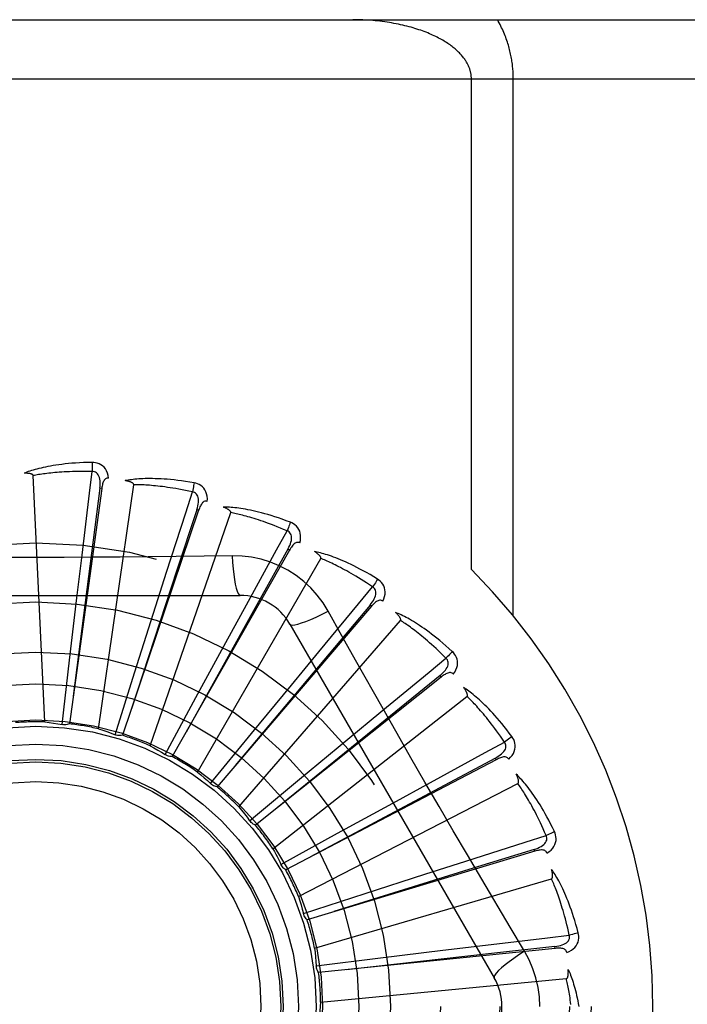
# Model space of a CAD drawing. Header units: inches. Extents: x 0 to 212, y 0 to 138.
# Tile 97 of 256: x 88.034 to 88.372, y 59.166 to 59.665. Entities that reach past the tile are written whole.
import ezdxf

# ---------------------------------------------------------------- set-up
doc = ezdxf.new("R2010")
doc.units = ezdxf.units.IN
doc.header["$LTSCALE"] = 11.6875
doc.header["$MEASUREMENT"] = 0
doc.linetypes.add('HIDDEN', pattern=[0.2, 0.1, -0.1])
doc.layers.add('RIGHTHAND_DOOR_ASSEMBLY', color=7, linetype='CONTINUOUS')

msp = doc.modelspace()

# ---------------------------------------------------------------- linework, layer by layer
at = {"layer": 'RIGHTHAND_DOOR_ASSEMBLY', "color": 8, "linetype": 'HIDDEN'}
for p, q in [((87.5582500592, 59.66467246), (88.6202500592, 59.66467246)), ((87.5582500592, 59.63467246), (88.6502500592, 59.63467246)), ((88.2623236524, 59.3860398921), (88.2623236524, 59.63467246)), ((88.2835368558, 59.36265072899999), (88.2835368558, 59.63467246)), ((88.04632499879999, 59.3088510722), (88.0403787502, 59.4336781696)), ((88.07352830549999, 59.30537976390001), (88.0913132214, 59.4290765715)), ((88.0751049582, 59.427154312), (88.0587806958, 59.3079147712)), ((88.0741541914, 59.4272842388), (88.063397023, 59.3430820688)), ((88.0751049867, 59.42715452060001), (88.0741541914, 59.4272842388)), ((88.12417723, 59.4160985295), (88.0855817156, 59.30210312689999)), ((88.0995830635, 59.296822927), (88.1404563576, 59.4149185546)), ((88.12417727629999, 59.4160986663), (88.12326821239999, 59.4164059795)), ((88.1702703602, 59.39595548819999), (88.1107985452, 59.2913243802)), ((88.1702704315, 59.3959556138), (88.169435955, 59.3964294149)), ((88.06257136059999, 59.3716929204), (88.0651340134, 59.3932951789)), ((88.1235475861, 59.2834898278), (88.18603199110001, 59.39171599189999)), ((88.1412086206, 59.3930267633), (88.1270398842, 59.3928173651)), ((88.1013739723, 59.3640113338), (88.1079785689, 59.3847382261)), ((87.9383081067, 59.3730058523), (88.1451920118, 59.3730058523)), ((88.05887499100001, 59.3401151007), (88.06257136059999, 59.3716929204)), ((88.0917682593, 59.333703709), (88.1013739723, 59.3640113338)), ((88.21171843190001, 59.3674532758), (88.1335197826, 59.27596810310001)), ((88.13802162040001, 59.3491251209), (88.1484294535, 59.3682275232)), ((88.21171852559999, 59.3674533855), (88.21098879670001, 59.3680765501)), ((88.14455573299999, 59.2658623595), (88.22639289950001, 59.3603074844)), ((88.1704510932, 59.3584225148), (88.27389304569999, 59.1792557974)), ((88.1228537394, 59.3211830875), (88.13802162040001, 59.3491251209)), ((88.17118976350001, 59.3275723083), (88.1850246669, 59.3443598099)), ((88.0551218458, 59.3075359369), (88.05887499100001, 59.3401151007)), ((88.063397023, 59.3430820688), (88.0607252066, 59.32198242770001)), ((88.0819172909, 59.3024235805), (88.0917682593, 59.333703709)), ((88.24702340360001, 59.3316220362), (88.1529242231, 59.25658931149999)), ((88.2470235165, 59.3316221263), (88.2464249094, 59.3323721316)), ((88.15100792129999, 59.3030057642), (88.17118976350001, 59.3275723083)), ((88.1072609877, 59.29233253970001), (88.1228537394, 59.3211830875)), ((88.1618482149, 59.2445776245), (88.26008033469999, 59.32182821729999)), ((88.1996796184, 59.3001318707), (88.2164415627, 59.3139977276)), ((88.13023694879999, 59.27762753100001), (88.15100792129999, 59.3030057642)), ((88.17521323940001, 59.2798287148), (88.1996796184, 59.3001318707)), ((88.2749092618, 59.289756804), (88.16831053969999, 59.2338884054)), ((88.2749093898, 59.2897568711), (88.2744635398, 59.2906066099)), ((88.15001476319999, 59.2588400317), (88.17521323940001, 59.2798287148)), ((88.1748000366, 59.2204049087), (88.28587674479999, 59.2776689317)), ((88.2224614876, 59.2677955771), (88.2415446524, 59.2782386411)), ((88.19459485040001, 59.2524896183), (88.2224614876, 59.2677955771)), ((88.1658796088, 59.2366490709), (88.19459485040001, 59.2524896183)), ((88.2943682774, 59.24337073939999), (88.29409129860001, 59.2442895)), ((88.2943681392, 59.2433706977), (88.1791226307, 59.2086858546)), ((88.16599920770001, 59.23640773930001), (88.1658795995, 59.2366490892)), ((88.2387119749, 59.2317321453), (88.2594266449, 59.2383749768)), ((88.18294308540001, 59.1942178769), (88.30284978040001, 59.22942565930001)), ((88.20845225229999, 59.2219765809), (88.2387119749, 59.2317321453)), ((88.17725808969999, 59.21185668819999), (88.20845225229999, 59.2219765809)), ((88.2892399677, 59.1927159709), (88.28197425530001, 59.2048817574)), ((88.3046967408, 59.1941402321), (88.1849697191, 59.18189254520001)), ((88.2478437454, 59.1932450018), (88.2694412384, 59.1958475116)), ((88.3046968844, 59.1941402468), (88.3045987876, 59.19509482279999)), ((88.1837389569, 59.18535894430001), (88.2162846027, 59.1893924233)), ((88.2162846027, 59.1893924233), (88.2478437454, 59.1932450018)), ((88.18598305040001, 59.1669629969), (88.31038599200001, 59.1788420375))]:
    msp.add_line(p, q, dxfattribs=at)
for points in [[(88.2623236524, 59.63467246), (88.26231975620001, 59.6350101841), (88.26230857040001, 59.6353450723), (88.2622901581, 59.6356759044), (88.26226432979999, 59.6360061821), (88.2622309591, 59.6363393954), (88.2621899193, 59.636674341), (88.26214109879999, 59.6370109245), (88.2620843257, 59.6373493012), (88.2620194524, 59.6376895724), (88.2619462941, 59.63803179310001), (88.26186468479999, 59.63837603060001), (88.26177442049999, 59.6387223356), (88.26167531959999, 59.63907075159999), (88.2615671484, 59.6394213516), (88.26144972, 59.6397741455), (88.261322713, 59.6401293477), (88.2611858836, 59.6404870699), (88.26103881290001, 59.6408476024), (88.2608811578, 59.6412111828), (88.260712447, 59.6415780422), (88.260532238, 59.641948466), (88.260340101, 59.6423224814), (88.2601355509, 59.64270028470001), (88.25991831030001, 59.6430816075), (88.2596879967, 59.6434663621), (88.2594444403, 59.6438541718), (88.25918738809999, 59.6442447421), (88.25891670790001, 59.6446377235), (88.2586322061, 59.6450327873), (88.2583338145, 59.64542957), (88.25802142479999, 59.6458276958), (88.257694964, 59.64622687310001), (88.2573542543, 59.6466268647), (88.25699950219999, 59.64702713), (88.25663083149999, 59.6474271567), (88.25624831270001, 59.6478266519), (88.2558528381, 59.6482245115), (88.2554420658, 59.6486226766), (88.2550143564, 59.6490224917), (88.2545684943, 59.649424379), (88.25410211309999, 59.6498298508), (88.2536170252, 59.6502367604), (88.2531140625, 59.6506437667), (88.2525938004, 59.6510501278), (88.252057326, 59.6514546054), (88.2515039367, 59.65185747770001), (88.2509333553, 59.6522586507), (88.25034539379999, 59.652657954), (88.2497398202, 59.6530552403), (88.24911648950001, 59.6534503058), (88.2484752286, 59.6538429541), (88.2478158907, 59.6542329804), (88.2471383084, 59.6546201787), (88.2464423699, 59.6550043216), (88.245727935, 59.6553851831), (88.2449949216, 59.65576251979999), (88.2442432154, 59.65613609), (88.2434727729, 59.6565056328), (88.24268351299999, 59.6568708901), (88.2418754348, 59.6572315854), (88.2410484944, 59.6575874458), (88.2402027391, 59.6579381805), (88.23933816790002, 59.6582835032), (88.23845488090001, 59.6586231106), (88.2375529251, 59.658956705), (88.2366324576, 59.6592839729), (88.2356935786, 59.6596046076), (88.2347365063, 59.659918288), (88.2337613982, 59.6602247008), (88.23276853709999, 59.6605235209), (88.231758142, 59.6608144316), (88.2307305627, 59.6610971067), (88.2296860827, 59.66137123), (88.2286251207, 59.661636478), (88.22754802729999, 59.6618925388), (88.2264552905, 59.6621390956), (88.22534733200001, 59.6623758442), (88.2242247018, 59.66260248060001), (88.22308787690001, 59.6628187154), (88.22193749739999, 59.6630242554), (88.2207740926, 59.6632188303), (88.2195984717, 59.66340215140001), (88.2184113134, 59.6635739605), (88.2172135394, 59.6637339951), (88.21600601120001, 59.663882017), (88.21478958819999, 59.6640178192), (88.213565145, 59.66414120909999), (88.2123334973, 59.6642520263), (88.2110954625, 59.6643501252), (88.2098519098, 59.6644353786), (88.2086036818, 59.6645076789), (88.2073516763, 59.6645669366), (88.2060967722, 59.6646130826), (88.2048398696, 59.66464606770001), (88.2035823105, 59.6646658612), (88.2023236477, 59.66467246)], [(88.2835368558, 59.63467246), (88.28353312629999, 59.6353450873), (88.2835217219, 59.6360199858), (88.2835026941, 59.6366970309), (88.2834758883, 59.6373765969), (88.2834412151, 59.63805895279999), (88.2833985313, 59.6387442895), (88.28334771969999, 59.6394328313), (88.2832886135, 59.64012474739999), (88.28322106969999, 59.640820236), (88.2831448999, 59.6415194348), (88.28305993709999, 59.6422225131), (88.28296597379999, 59.6429295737), (88.28286282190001, 59.6436407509), (88.2827502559, 59.6443561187), (88.2826280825, 59.64507571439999), (88.2824960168, 59.6457997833), (88.2823538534, 59.6465283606), (88.28220116, 59.64726211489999), (88.28203759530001, 59.6480015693), (88.2818626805, 59.6487471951), (88.2816759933, 59.6494995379), (88.2814770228, 59.65025889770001), (88.2812652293, 59.6510259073), (88.281040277, 59.6518001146), (88.280801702, 59.6525815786), (88.2805493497, 59.6533693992), (88.28028295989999, 59.6541629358), (88.2800023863, 59.6549614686), (88.2797074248, 59.6557643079), (88.27939798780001, 59.6565707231), (88.2790739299, 59.6573799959), (88.27873522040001, 59.6581914), (88.2783817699, 59.6590042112), (88.278013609, 59.65981770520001), (88.2776307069, 59.6606311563), (88.27723315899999, 59.6614438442), (88.27682099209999, 59.6622550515), (88.2763943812, 59.6630640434), (88.2759535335, 59.6638697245), (88.27549838, 59.66467246)], [(88.07019332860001, 59.44038869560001), (88.0679649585, 59.44034163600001), (88.0658326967, 59.44026724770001), (88.0637987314, 59.4401685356), (88.0618569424, 59.44004756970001), (88.0600030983, 59.4399060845), (88.0582335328, 59.4397463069), (88.0565442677, 59.4395699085), (88.0549318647, 59.43937896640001), (88.0533926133, 59.43917512), (88.05192323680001, 59.4389603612), (88.05052020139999, 59.43873631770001), (88.0491804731, 59.4385049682), (88.047900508, 59.4382685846), (88.04667821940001, 59.43802734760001), (88.0455108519, 59.4377820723), (88.0443969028, 59.4375324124), (88.04333456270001, 59.4372778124), (88.04232208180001, 59.4370190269), (88.0413578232, 59.4367560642), (88.04043966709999, 59.4364901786), (88.0395656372, 59.4362221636), (88.0387336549, 59.4359531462), (88.03794170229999, 59.4356847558), (88.0371876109, 59.4354160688), (88.0364682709, 59.4351463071), (88.0357845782, 59.4348762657)], [(88.0701933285, 59.44038869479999), (88.0702301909, 59.4397668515), (88.0702570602, 59.4390562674), (88.0702728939, 59.4382798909), (88.07027741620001, 59.4374519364), (88.0702705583, 59.4365875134), (88.070252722, 59.435716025)], [(88.07858260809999, 59.4324205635), (88.0783434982, 59.4337576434), (88.07799575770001, 59.4349723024), (88.0775378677, 59.4360727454), (88.07697498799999, 59.4370481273), (88.0763095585, 59.4378979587), (88.0755528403, 59.4386191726), (88.0747065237, 59.4392104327), (88.0738048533, 59.4396765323), (88.07287217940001, 59.4400130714), (88.0719400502, 59.4402386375), (88.0710513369, 59.4403642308), (88.07019332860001, 59.44038869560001)], [(88.04037875, 59.43367817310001), (88.0403382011, 59.4338463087), (88.04025984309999, 59.4339958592), (88.0401398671, 59.4341258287), (88.0399897, 59.4342392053), (88.0398186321, 59.4343380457), (88.0396292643, 59.43442414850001), (88.0394275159, 59.4344995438), (88.0392127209, 59.4345655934), (88.0389859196, 59.4346242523), (88.0387479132, 59.4346757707), (88.0384996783, 59.4347209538), (88.0382417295, 59.4347600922), (88.03797531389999, 59.4347936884), (88.0376992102, 59.4348219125), (88.0374129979, 59.434845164), (88.0371155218, 59.4348632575), (88.0368002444, 59.4348763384), (88.03648289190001, 59.4348838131), (88.0361787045, 59.434885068), (88.03588260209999, 59.4348803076)], [(88.070252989, 59.4357160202), (88.06840312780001, 59.435755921), (88.06662722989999, 59.4357788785), (88.0649268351, 59.4357842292), (88.06329732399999, 59.435773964), (88.0617355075, 59.4357494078), (88.06023863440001, 59.4357118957), (88.0588037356, 59.4356628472), (88.05742827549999, 59.4356033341), (88.0561094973, 59.4355345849), (88.05484509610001, 59.4354575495), (88.05363253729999, 59.4353732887), (88.0524697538, 59.4352826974), (88.0513545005, 59.4351867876), (88.0502847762, 59.4350862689), (88.04925840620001, 59.4349821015), (88.0482736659, 59.4348745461), (88.0473285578, 59.4347641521), (88.04642172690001, 59.4346510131), (88.0455515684, 59.4345353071), (88.0447168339, 59.4344173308), (88.04391617, 59.4342973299), (88.0431482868, 59.4341756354), (88.0424118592, 59.4340525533), (88.0417056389, 59.4339284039), (88.04102772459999, 59.4338036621), (88.0403787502, 59.4336781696)], [(88.0651340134, 59.3932951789), (88.0689227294, 59.4247488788), (88.070252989, 59.4357160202)], [(88.07415272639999, 59.4272840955), (88.07426300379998, 59.4283160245), (88.0743194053, 59.4292972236), (88.0743192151, 59.4302303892), (88.074260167, 59.4311120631), (88.0741375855, 59.4319418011), (88.07395028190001, 59.43271265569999), (88.0736984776, 59.4334221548), (88.0733768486, 59.434053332), (88.07298177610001, 59.4345881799), (88.0725186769, 59.43502491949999), (88.0719893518, 59.43535499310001), (88.0714195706, 59.4355803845), (88.07083873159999, 59.4357007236), (88.07024866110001, 59.4357165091)], [(88.0785862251, 59.4324200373), (88.0781244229, 59.43243783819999), (88.0776977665, 59.4323718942), (88.07730474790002, 59.43221717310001), (88.0769498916, 59.4319887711), (88.07663977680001, 59.4316991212), (88.0763667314, 59.431351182), (88.07612612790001, 59.4309496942), (88.07591541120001, 59.4305017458), (88.0757316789, 59.4300142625), (88.07557134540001, 59.429492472), (88.0754304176, 59.4289433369), (88.0753072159, 59.4283685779), (88.07519835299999, 59.42777274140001), (88.0751049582, 59.427154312)], [(88.1218589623, 59.4300232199), (88.1196619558, 59.4303987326), (88.11755414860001, 59.4307292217), (88.1155382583, 59.43101722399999), (88.11360866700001, 59.4312659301), (88.11176154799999, 59.43147784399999), (88.10999372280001, 59.4316558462), (88.1083016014, 59.43180233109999), (88.10668220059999, 59.4319199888), (88.1051321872, 59.4320111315), (88.1036487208, 59.4320783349), (88.10222863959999, 59.4321238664), (88.1008693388, 59.432150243), (88.09956776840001, 59.4321603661), (88.09832191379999, 59.4321548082), (88.0971292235, 59.4321348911), (88.0959881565, 59.4321005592), (88.0948968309, 59.4320516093), (88.0938536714, 59.4319891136), (88.09285707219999, 59.4319133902), (88.0919051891, 59.4318260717), (88.09099623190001, 59.4317283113), (88.09012837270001, 59.4316216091), (88.0892999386, 59.4315079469), (88.0885086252, 59.4313868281), (88.0877512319, 59.43125807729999), (88.08702878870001, 59.43112230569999)], [(88.0913132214, 59.4290765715), (88.0913052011, 59.4292493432), (88.09125654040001, 59.4294110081), (88.0911633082, 59.4295613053), (88.09103729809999, 59.4297010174), (88.09088803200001, 59.4298304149), (88.09071839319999, 59.4299507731), (88.09053457, 59.43006297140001), (88.090336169, 59.43016846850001), (88.0901245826, 59.4302689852), (88.0899006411, 59.4303646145), (88.089665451, 59.43045596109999), (88.08941957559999, 59.4305432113), (88.08916433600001, 59.4306266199), (88.08889856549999, 59.4307065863), (88.0886219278, 59.4307835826), (88.08833325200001, 59.4308576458), (88.0880315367, 59.4309292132), (88.08771593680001, 59.430997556), (88.08738512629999, 59.43106201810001), (88.08703954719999, 59.4311228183)], [(88.1210332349, 59.425423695), (88.1192244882, 59.4258136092), (88.1174851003, 59.4261726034), (88.11581644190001, 59.4264996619), (88.1142144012, 59.4267978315), (88.11267614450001, 59.4270692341), (88.11119920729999, 59.4273156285), (88.10978094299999, 59.4275389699), (88.10841906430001, 59.4277407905), (88.10711109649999, 59.4279228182), (88.1058549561, 59.4280864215), (88.10464835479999, 59.4282331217), (88.1034894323, 59.42836418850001), (88.10237617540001, 59.4284810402), (88.1013067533, 59.4285847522), (88.10027921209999, 59.4286766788), (88.0992919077, 59.4287574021), (88.0983429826, 59.4288278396), (88.09743112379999, 59.4288883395), (88.0965547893, 59.4289393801), (88.0957128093, 59.4289814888), (88.09490390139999, 59.4290151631), (88.0941268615, 59.429040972), (88.09338044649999, 59.4290594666), (88.09266349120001, 59.4290711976), (88.0919742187, 59.429076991), (88.0913132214, 59.4290765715)], [(88.12185896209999, 59.4300232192), (88.1217779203, 59.4294087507), (88.1216705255, 59.42870984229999), (88.121540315, 59.4279503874), (88.1213888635, 59.4271396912), (88.12121774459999, 59.426287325), (88.12103297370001, 59.42542375)], [(88.1285886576, 59.4206114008), (88.12860691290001, 59.421969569), (88.12849533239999, 59.4232280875), (88.12825397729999, 59.4243953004), (88.12788586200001, 59.42545958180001), (88.1273932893, 59.4264199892), (88.1267867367, 59.4272713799), (88.12606761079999, 59.4280121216), (88.12527044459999, 59.42864044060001), (88.1244183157, 59.42914740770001), (88.1235457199, 59.42954530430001), (88.1226968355, 59.42983681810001), (88.1218589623, 59.4300232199)], [(88.1079785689, 59.3847382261), (88.1176514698, 59.4149064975), (88.1210332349, 59.425423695)], [(88.1232667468, 59.416406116), (88.1235703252, 59.4173985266), (88.12381140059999, 59.4183513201), (88.12398781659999, 59.4192676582), (88.12409669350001, 59.420144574), (88.1241333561, 59.4209825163), (88.1240953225, 59.421774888), (88.1239823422, 59.42251921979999), (88.1237859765, 59.4231998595), (88.1234992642, 59.4237998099), (88.1231271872, 59.4243162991), (88.1226698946, 59.4247405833), (88.12215306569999, 59.4250697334), (88.1216054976, 59.4252978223), (88.1210290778, 59.4254249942)], [(88.1285924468, 59.42061015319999), (88.12814210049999, 59.4207150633), (88.12771050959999, 59.42073106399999), (88.1272952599, 59.4206534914), (88.1269035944, 59.4204963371), (88.1265442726, 59.4202705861), (88.12621033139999, 59.4199805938), (88.1258981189, 59.4196318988), (88.1256064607, 59.4192319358), (88.1253338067, 59.41878804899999), (88.12507763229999, 59.4183060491), (88.1248353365, 59.4177935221), (88.1246055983, 59.4172524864), (88.1243859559, 59.41668805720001), (88.12417723, 59.4160985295)], [(88.12326821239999, 59.4164059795), (88.1131823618, 59.3857534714), (88.0901534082, 59.3155485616)], [(88.1706292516, 59.41006727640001), (88.168543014, 59.4108517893), (88.1665358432, 59.4115752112), (88.1646108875, 59.4122395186), (88.1627632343, 59.4128489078), (88.1609896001, 59.4134065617), (88.159287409, 59.4139159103), (88.15765358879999, 59.4143799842), (88.15608571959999, 59.4148019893), (88.1545809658, 59.4151848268), (88.15313702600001, 59.4155315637), (88.1517512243, 59.4158450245), (88.15042147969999, 59.4161281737), (88.14914534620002, 59.4163844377), (88.147920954, 59.4166147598), (88.14674604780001, 59.4168209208), (88.14561910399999, 59.4170031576), (88.1445382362, 59.4171616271), (88.14350210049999, 59.41729768), (88.14250918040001, 59.4174119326), (88.141557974, 59.4175063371), (88.1406469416, 59.4175823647), (88.1397745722, 59.4176418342), (88.1389395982, 59.4176870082), (88.13813966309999, 59.4177178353), (88.1373715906, 59.4177347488), (88.13663650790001, 59.4177381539)], [(88.1404563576, 59.4149185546), (88.14048117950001, 59.415089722), (88.1404639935, 59.4152576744), (88.14040089, 59.4154228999), (88.14030359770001, 59.4155839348), (88.1401815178, 59.41573924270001), (88.1400377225, 59.4158895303), (88.1398784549, 59.4160344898), (88.13970360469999, 59.41617562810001), (88.13951486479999, 59.4163143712), (88.1393130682, 59.41645065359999), (88.1390994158, 59.4165848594), (88.1388744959, 59.4167170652), (88.138639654, 59.4168472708), (88.13839382, 59.4169760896), (88.1381367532, 59.4171040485), (88.1378673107, 59.4172314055), (88.1375795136, 59.4173607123), (88.1372876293, 59.41748561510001), (88.1370054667, 59.41759992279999), (88.1367284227, 59.4177056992)], [(88.1689479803, 59.4057071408), (88.1672457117, 59.4064323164), (88.165605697, 59.40711400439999), (88.1640290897, 59.4077509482), (88.16251242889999, 59.4083469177), (88.1610533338, 59.40890453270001), (88.1596497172, 59.4094259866), (88.15829935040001, 59.40991370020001), (88.1570002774, 59.4103696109), (88.1557503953, 59.4107958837), (88.15454791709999, 59.4111942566), (88.15339088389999, 59.41156665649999), (88.1522777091, 59.41191468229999), (88.15120668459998, 59.4122401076), (88.150176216, 59.4125443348), (88.149184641, 59.41282906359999), (88.1482304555, 59.4130951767), (88.14731200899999, 59.4133439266), (88.1464280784, 59.4135759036), (88.14557723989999, 59.4137918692), (88.14475844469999, 59.4139925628), (88.1439705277, 59.4141787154), (88.14321241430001, 59.4143511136), (88.1424829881, 59.41451053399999), (88.1417812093, 59.4146577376), (88.1411054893, 59.414793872), (88.1404563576, 59.4149185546)], [(88.17062925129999, 59.41006727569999), (88.170433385, 59.4094792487), (88.1701956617, 59.4088132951), (88.1699240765, 59.408092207), (88.1696219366, 59.4073248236), (88.16929259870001, 59.40652024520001), (88.1689477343, 59.4057072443)], [(88.175456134, 59.3995519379), (88.17573109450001, 59.4008821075), (88.1758597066, 59.4021389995), (88.1758436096, 59.4033307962), (88.1756835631, 59.40444551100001), (88.17538165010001, 59.4054817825), (88.17494718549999, 59.4064325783), (88.1743812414, 59.40729602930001), (88.17371739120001, 59.4080638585), (88.1729766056, 59.40872293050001), (88.1721950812, 59.4092787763), (88.1714167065, 59.4097256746), (88.1706292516, 59.41006727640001)], [(88.1484294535, 59.3682275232), (88.1636369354, 59.396020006), (88.1689479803, 59.4057071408)], [(88.1694345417, 59.3964298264), (88.169920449, 59.3973468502), (88.17033748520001, 59.3982368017), (88.1706841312, 59.3991031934), (88.170956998, 59.3999436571), (88.1711515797, 59.4007595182), (88.1712641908, 59.4015447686), (88.1712941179, 59.4022970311), (88.1712301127, 59.40300253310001), (88.171062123, 59.4036459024), (88.1707945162, 59.404223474), (88.17042578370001, 59.404726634), (88.1699805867, 59.4051476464), (88.1694860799, 59.4054752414), (88.1689441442, 59.4057092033)], [(88.17545891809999, 59.3995502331), (88.1750370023, 59.39973832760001), (88.1746165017, 59.3998356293), (88.1741941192, 59.3998380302), (88.17377974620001, 59.3997578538), (88.1733841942, 59.3996041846), (88.17300140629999, 59.3993826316), (88.1726288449, 59.3990993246), (88.1722667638, 59.3987617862), (88.1719150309, 59.3983775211), (88.1715722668, 59.3979527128), (88.1712373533, 59.3974953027), (88.1709093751, 59.3970075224), (88.170586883, 59.3964948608), (88.1702703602, 59.39595548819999)], [(88.169435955, 59.3964294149), (88.1537313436, 59.3682395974), (88.1178321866, 59.3036616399)], [(88.214741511, 59.3812421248), (88.21284144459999, 59.3824072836), (88.2110074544, 59.383497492), (88.20924300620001, 59.3845140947), (88.2075440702, 59.3854621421), (88.20590802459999, 59.38634538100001), (88.2043329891, 59.3871676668), (88.2028165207, 59.3879325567), (88.2013568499, 59.38864365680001), (88.1999517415, 59.3893043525), (88.1985995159, 59.3899180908), (88.1972980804, 59.3904881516), (88.1960459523, 59.39101783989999), (88.1948413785, 59.39151098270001), (88.19368270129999, 59.3919688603), (88.1925680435, 59.3923936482), (88.19149595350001, 59.3927858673), (88.190464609, 59.39314602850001), (88.18947294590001, 59.3934757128), (88.1885195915, 59.393775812), (88.1876034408, 59.3940485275), (88.18672326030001, 59.39429559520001), (88.18587791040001, 59.394519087), (88.18506657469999, 59.39472146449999), (88.1842869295, 59.3949031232), (88.18353593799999, 59.3950650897), (88.18281478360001, 59.3952075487)], [(88.18603199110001, 59.39171599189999), (88.186088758, 59.39187936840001), (88.18610366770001, 59.3920475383), (88.1860729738, 59.3922217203), (88.1860079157, 59.3923982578), (88.18591743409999, 59.3925738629), (88.1858046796, 59.392748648), (88.18567572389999, 59.3929211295), (88.18553074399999, 59.3930928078), (88.1853716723, 59.3932647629), (88.185199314, 59.39343677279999), (88.1850149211, 59.3936089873), (88.1848190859, 59.3937813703), (88.18461312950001, 59.3939536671), (88.1843961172, 59.3941266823), (88.1841679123, 59.39430097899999), (88.18392744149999, 59.3944770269), (88.1836741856, 59.39465545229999), (88.1834063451, 59.39483634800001), (88.1831217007, 59.3950200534), (88.18282099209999, 59.3952064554)], [(88.1270398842, 59.3928173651), (88.09870850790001, 59.3925101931), (88.084497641, 59.39238047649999), (88.0702681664, 59.3922879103), (88.05603856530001, 59.3922207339), (88.0417998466, 59.392203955), (88.02755993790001, 59.39221774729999), (88.01332539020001, 59.3922832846), (87.99909021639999, 59.3923748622)], [(88.1412085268, 59.3930287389), (88.14140410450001, 59.389642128), (88.14165805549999, 59.38645747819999), (88.141960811, 59.3835745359), (88.1423111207, 59.3809751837), (88.1427089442, 59.3786642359), (88.1431488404, 59.3767019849), (88.1436246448, 59.3751202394), (88.1441291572, 59.3739575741), (88.1446565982, 59.3732456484), (88.1451916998, 59.3730058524)], [(88.18978140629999, 59.36498325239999), (88.1871842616, 59.3691813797), (88.1842446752, 59.3731045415), (88.1809723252, 59.37674099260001), (88.1773914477, 59.38006643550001), (88.17352062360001, 59.3830637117), (88.16939494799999, 59.3857039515), (88.1650462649, 59.3879603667), (88.16051263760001, 59.3898192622), (88.15583578, 59.3912661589), (88.1510401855, 59.3922895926), (88.1461593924, 59.39287697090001), (88.1412086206, 59.3930267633)], [(88.2122654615, 59.3772789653), (88.21073119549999, 59.3783131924), (88.2092498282, 59.3792929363), (88.20782225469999, 59.3802167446), (88.2064457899, 59.3810889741), (88.2051185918, 59.3819126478), (88.20383902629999, 59.3826903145), (88.2026053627, 59.3834247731), (88.2014160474, 59.3841182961), (88.2002694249, 59.3847734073), (88.19916406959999, 59.3853921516), (88.1980984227, 59.3859767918), (88.19707122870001, 59.38652919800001), (88.1960811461, 59.38705143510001), (88.1951268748, 59.3875451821), (88.1942071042, 59.3880124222), (88.1933205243, 59.3884543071), (88.1924657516, 59.3888723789), (88.1916416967, 59.3892674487), (88.1908471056, 59.3896405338), (88.19008108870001, 59.3899925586), (88.18934264, 59.39032446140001), (88.1886308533, 59.3906372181), (88.1879447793, 59.3909318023), (88.1872835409, 59.3912091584), (88.1866457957, 59.39147071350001), (88.18603199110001, 59.39171599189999)], [(88.21474151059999, 59.3812421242), (88.2144378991, 59.3807017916), (88.2140784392, 59.380092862), (88.2136752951, 59.37943620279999), (88.213233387, 59.3787398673), (88.2127577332, 59.3780121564), (88.21226523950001, 59.3772791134)], [(88.2174911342, 59.3700033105), (88.2180128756, 59.3712574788), (88.2183770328, 59.3724673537), (88.2185867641, 59.3736406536), (88.21864055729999, 59.374765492), (88.2185402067, 59.37584016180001), (88.21829352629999, 59.3768559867), (88.2179012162, 59.377810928), (88.21739467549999, 59.3786905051), (88.21679201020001, 59.3794778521), (88.2161298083, 59.3801715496), (88.2154500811, 59.38075767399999), (88.214741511, 59.3812421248)], [(88.1850246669, 59.3443598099), (88.2052170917, 59.3687720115), (88.2122654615, 59.3772789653)], [(88.21098748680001, 59.3680772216), (88.21163816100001, 59.3688857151), (88.2122160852, 59.3696806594), (88.21272043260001, 59.3704657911), (88.2131474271, 59.3712394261), (88.2134928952, 59.3720037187), (88.21375208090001, 59.37275346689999), (88.21392383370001, 59.3734864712), (88.2139945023, 59.374191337), (88.2139513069, 59.374854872), (88.2137978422, 59.375472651), (88.2135309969, 59.3760365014), (88.2131735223, 59.3765341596), (88.2127499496, 59.37694942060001), (88.212262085, 59.37728171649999)], [(88.2174941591, 59.3700007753), (88.2171163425, 59.3702650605), (88.21672229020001, 59.3704401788), (88.21630786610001, 59.3705228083), (88.2158854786, 59.3705229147), (88.215467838, 59.3704471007), (88.2150499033, 59.370302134), (88.21463030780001, 59.3700945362), (88.2142107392, 59.3698316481), (88.2137924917, 59.3695208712), (88.2133753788, 59.3691685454), (88.2129598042, 59.3687826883), (88.21254529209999, 59.3683656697), (88.21213145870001, 59.3679231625), (88.21171843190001, 59.3674532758)], [(88.21098879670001, 59.3680765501), (88.1902330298, 59.34336827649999), (88.14276115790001, 59.2867512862)], [(88.17045125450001, 59.3584222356), (88.1709117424, 59.3580836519), (88.17175590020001, 59.3579771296), (88.1729482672, 59.3581013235), (88.1744778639, 59.3584476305), (88.17634508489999, 59.3590171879), (88.1785303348, 59.35981011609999), (88.1810036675, 59.3608164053), (88.1837312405, 59.3620251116), (88.1866862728, 59.36342783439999), (88.1897831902, 59.3649841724)], [(88.2176162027, 59.3154681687), (88.20364773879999, 59.3402198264), (88.19670976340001, 59.3525639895), (88.18978140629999, 59.36498325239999)], [(88.2526014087, 59.3445895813), (88.2509561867, 59.3460932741), (88.24936166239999, 59.3475108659), (88.2478214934, 59.3488430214), (88.24633267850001, 59.3500954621), (88.2448933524, 59.3512723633), (88.2435023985, 59.3523778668), (88.24215809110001, 59.35341592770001), (88.240859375, 59.35439042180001), (88.2396046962, 59.3553050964), (88.23839305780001, 59.356163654), (88.23722302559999, 59.3569697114), (88.2360937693, 59.3577267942), (88.23500429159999, 59.3584389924), (88.23395320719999, 59.3591078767), (88.2329390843, 59.3597359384), (88.2319605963, 59.360323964), (88.23101605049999, 59.3608727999), (88.2301047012, 59.36138419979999), (88.22922536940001, 59.3618592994), (88.2283773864, 59.3623004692), (88.22755986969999, 59.36270964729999), (88.2267720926, 59.3630890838), (88.226013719, 59.3634413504), (88.22528254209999, 59.3637672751), (88.22457577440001, 59.3640684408), (88.22389461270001, 59.3643448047)], [(88.22639289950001, 59.3603074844), (88.2264795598, 59.3604571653), (88.2265260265, 59.3606194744), (88.22652885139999, 59.36079631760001), (88.22649837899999, 59.3609819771), (88.2264427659, 59.3611715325), (88.2263651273, 59.361364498), (88.2262711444, 59.3615582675), (88.22616127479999, 59.361754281), (88.2260376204, 59.3619532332), (88.22590092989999, 59.3621547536), (88.2257524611, 59.3623587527), (88.22559278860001, 59.3625650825), (88.22542316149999, 59.3627732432), (88.2252428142, 59.3629842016), (88.2250517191, 59.3631985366), (88.22484891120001, 59.3634169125), (88.22463385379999, 59.3636401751), (88.22440523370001, 59.3638683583), (88.2241613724, 59.3641018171), (88.2239028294, 59.3643404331)], [(88.2494200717, 59.3411666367), (88.24810926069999, 59.3424725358), (88.2468400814, 59.343714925), (88.2456131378, 59.34489220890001), (88.2444266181, 59.3460091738), (88.2432792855, 59.3470691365), (88.2421700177, 59.3480749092), (88.2410976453, 59.3490295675), (88.2400610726, 59.349935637), (88.2390591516, 59.3507959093), (88.23809086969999, 59.3516126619), (88.2371551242, 59.3523884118), (88.2362510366, 59.3531252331), (88.2353776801, 59.3538254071), (88.234534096, 59.3544908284), (88.2337193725, 59.3551236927), (88.2329324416, 59.3557253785), (88.23217223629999, 59.356297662), (88.2314378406, 59.3568415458), (88.2307282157, 59.35735826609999), (88.2300426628, 59.357848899), (88.2293803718, 59.3583145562), (88.2287406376, 59.3587563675), (88.22812271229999, 59.35917546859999), (88.2275259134, 59.3595729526), (88.2269491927, 59.3599504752), (88.22639289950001, 59.3603074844)], [(88.2526014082, 59.3445895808), (88.2522010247, 59.3441164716), (88.25173282, 59.34358657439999), (88.2512126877, 59.3430180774), (88.2506469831, 59.34241795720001), (88.2500422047, 59.341793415), (88.2494198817, 59.3411668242)], [(88.2531743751, 59.3330335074), (88.25392401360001, 59.3341662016), (88.2545105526, 59.3352852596), (88.25493855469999, 59.336397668), (88.25520427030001, 59.33749201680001), (88.2553091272, 59.3385662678), (88.2552591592, 59.3396104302), (88.2550546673, 59.3406223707), (88.2547237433, 59.3415819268), (88.254280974, 59.34246911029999), (88.25376201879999, 59.3432756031), (88.253205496, 59.3439797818), (88.2526014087, 59.3445895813)], [(88.2164415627, 59.3139977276), (88.24088912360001, 59.3341473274), (88.2494200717, 59.3411666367)], [(88.24642375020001, 59.3323730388), (88.24721567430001, 59.3330437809), (88.24793359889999, 59.3337149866), (88.2485774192, 59.3343904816), (88.2491431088, 59.3350693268), (88.2496269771, 59.3357544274), (88.25002336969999, 59.3364415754), (88.2503307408, 59.33712882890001), (88.250533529, 59.3378075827), (88.250616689, 59.3384673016), (88.25058291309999, 59.3391029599), (88.2504275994, 59.3397071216), (88.25017076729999, 59.340263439), (88.2498334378, 59.34075135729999), (88.249417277, 59.3411699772)], [(88.2531764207, 59.33303080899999), (88.25285457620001, 59.33336229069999), (88.2525003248, 59.3336089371), (88.2521090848, 59.3337681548), (88.2516946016, 59.33384772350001), (88.25127027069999, 59.3338520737), (88.25083255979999, 59.3337886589), (88.2503813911, 59.33366411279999), (88.24991979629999, 59.3334853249), (88.24945044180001, 59.33325931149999), (88.24897434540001, 59.3329923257), (88.24849342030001, 59.3326921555), (88.2480076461, 59.33236121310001), (88.24751771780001, 59.3320051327), (88.24702340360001, 59.3316220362)], [(88.2464249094, 59.3323721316), (88.22136815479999, 59.3120384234), (88.1640393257, 59.2654286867)], [(88.2828405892, 59.3014343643), (88.2815096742, 59.3032222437), (88.2802122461, 59.3049159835), (88.27895202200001, 59.3065155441), (88.27772713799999, 59.3080271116), (88.2765365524, 59.30945513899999), (88.2753799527, 59.3108039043), (88.27425639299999, 59.3120776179), (88.2731655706, 59.3132802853), (88.27210666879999, 59.31441588), (88.2710794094, 59.31548822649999), (88.2700830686, 59.3165011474), (88.2691174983, 59.31745826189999), (88.2681824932, 59.3183637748), (88.2672769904, 59.3192194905), (88.26640005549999, 59.3200281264), (88.2655505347, 59.3207907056), (88.2647269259, 59.32150837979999), (88.26392882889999, 59.322183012), (88.263155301, 59.3228159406), (88.2624061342, 59.3234096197), (88.2616808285, 59.3239661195), (88.26097909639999, 59.32448778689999), (88.2603010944, 59.3249772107), (88.2596448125, 59.3254356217), (88.259007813, 59.3258651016), (88.258391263, 59.32626538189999)], [(88.26008033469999, 59.32182821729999), (88.26019375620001, 59.3219587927), (88.2602701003, 59.32210937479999), (88.260306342, 59.3222824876), (88.2603115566, 59.322470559), (88.26029282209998, 59.3226672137), (88.2602531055, 59.3228713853), (88.26019749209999, 59.3230794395), (88.2601267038, 59.3232927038), (88.2600429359, 59.3235114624), (88.25994685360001, 59.3237352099), (88.2598396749, 59.3239636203), (88.25972193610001, 59.3241964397), (88.259594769, 59.3244329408), (88.25945760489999, 59.3246742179), (88.2593105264, 59.3249208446), (88.25915271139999, 59.3251736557), (88.2589805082, 59.3254380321), (88.25880248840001, 59.3257009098), (88.2586269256, 59.3259496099), (88.2584510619, 59.3261883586)], [(88.27906894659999, 59.2986753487), (88.2780289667, 59.3002057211), (88.2770178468, 59.3016658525), (88.27603587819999, 59.303054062), (88.2750821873, 59.3043753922), (88.2741561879, 59.3056333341), (88.2732573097, 59.3068308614), (88.2723849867, 59.3079712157), (88.271538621, 59.309057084), (88.27071761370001, 59.31009142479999), (88.2699214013, 59.3110766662), (88.2691493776, 59.3120154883), (88.2684010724, 59.312910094), (88.2676760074, 59.3137628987), (88.2669735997, 59.3145759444), (88.2662933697, 59.31535155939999), (88.2656345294, 59.3160912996), (88.2649963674, 59.31679711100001), (88.2643781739, 59.3174701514), (88.2637791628, 59.3181118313), (88.2631988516, 59.3187233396), (88.26263665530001, 59.3193059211), (88.2620920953, 59.3198608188), (88.26156465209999, 59.3203892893), (88.2610538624, 59.3208925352), (88.26055901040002, 59.3213723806), (88.26008033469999, 59.32182821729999)], [(88.28197425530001, 59.2048817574), (88.2675425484, 59.2292638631), (88.2603247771, 59.24150597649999), (88.2531298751, 59.2537827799), (88.24595689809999, 59.26607238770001), (88.2388230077, 59.2783950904), (88.23171499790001, 59.2907341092), (88.224654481, 59.3030943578), (88.2176162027, 59.3154681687)], [(88.04632499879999, 59.3088510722), (88.04853544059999, 59.308571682), (88.0507383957, 59.30825936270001), (88.0529338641, 59.3079141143), (88.0551218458, 59.3075359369)], [(88.0587806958, 59.3079147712), (88.05819483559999, 59.3077079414), (88.057594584, 59.3075584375), (88.05697399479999, 59.3074657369), (88.0563484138, 59.3074306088), (88.0557330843, 59.30745409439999), (88.055121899, 59.3075359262)], [(88.07352830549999, 59.30537976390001), (88.07564592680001, 59.3046870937), (88.07774996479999, 59.3039635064), (88.0798404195, 59.303209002), (88.0819172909, 59.3024235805)], [(88.0855817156, 59.30210312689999), (88.0849672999, 59.3020109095), (88.0843496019, 59.3019777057), (88.08372268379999, 59.3020041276), (88.0831017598, 59.3020880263), (88.0825019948, 59.30222753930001), (88.08191734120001, 59.30242356)], [(88.28284058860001, 59.3014343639), (88.2823579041, 59.3010455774), (88.2817978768, 59.3006138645), (88.2811795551, 59.3001540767), (88.28051050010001, 59.2996718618), (88.27979845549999, 59.2991730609), (88.2790687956, 59.2986755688)], [(88.2812161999, 59.2899786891), (88.282166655, 59.29094904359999), (88.2829543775, 59.2919368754), (88.28358516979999, 59.2929481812), (88.28405319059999, 59.2939724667), (88.2843594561, 59.2950074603), (88.2845080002, 59.29604221), (88.28449871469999, 59.2970745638), (88.2843553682, 59.29807940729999), (88.2840885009, 59.299034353), (88.2837315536, 59.29992448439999), (88.28331835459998, 59.30072126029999), (88.2828405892, 59.3014343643)], [(88.0995830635, 59.296822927), (88.101531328, 59.2957420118), (88.10346040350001, 59.2946333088), (88.1053702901, 59.2934968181), (88.1072609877, 59.29233253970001)], [(88.2415446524, 59.2782386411), (88.2693637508, 59.29339738), (88.27906894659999, 59.2986753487)], [(88.2744625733, 59.2906077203), (88.275367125, 59.2911164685), (88.2761991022, 59.2916396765), (88.27695912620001, 59.29218112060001), (88.27764306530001, 59.2927406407), (88.27824784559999, 59.293321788), (88.2787671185, 59.29392150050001), (88.27919899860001, 59.2945381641), (88.27952657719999, 59.2951662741), (88.27973308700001, 59.2957983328), (88.2798202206, 59.2964288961), (88.2797820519, 59.2970515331), (88.2796351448, 59.2976464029), (88.27939625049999, 59.29818934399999), (88.27906683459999, 59.29867915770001)], [(88.1107985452, 59.2913243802), (88.1101777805, 59.2913501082), (88.1095649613, 59.2914344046), (88.10895437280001, 59.2915789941), (88.1083605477, 59.2917788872), (88.10779802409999, 59.2920293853), (88.1072610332, 59.29233251)], [(88.2744635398, 59.2906066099), (88.2460114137, 59.27538238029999), (88.1808976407, 59.2404644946)], [(88.2812178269, 59.28997549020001), (88.2809643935, 59.2903620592), (88.2806631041, 59.2906713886), (88.2803089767, 59.2909017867), (88.27991695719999, 59.2910583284), (88.2795010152, 59.2911428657), (88.2790590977, 59.29116337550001), (88.2785923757, 59.2911263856), (88.2781051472, 59.291038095), (88.27760134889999, 59.2909048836), (88.27708323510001, 59.2907327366), (88.27655422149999, 59.2905289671), (88.27601475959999, 59.29029597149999), (88.2754666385, 59.290039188), (88.2749092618, 59.289756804)], [(88.1235475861, 59.2834898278), (88.1252560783, 59.28205973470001), (88.12694046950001, 59.2806059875), (88.12860075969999, 59.2791285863), (88.13023694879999, 59.27762753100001)], [(88.3043661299, 59.2533362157), (88.3033976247, 59.25534366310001), (88.3024441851, 59.2572523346), (88.3015094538, 59.259061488), (88.300592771, 59.2607775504), (88.2996939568, 59.2624050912), (88.298813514, 59.2639483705), (88.29795131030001, 59.2654117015), (88.2971078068, 59.2667990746), (88.2962829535, 59.26811454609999), (88.295477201, 59.26936192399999), (88.29469056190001, 59.2705450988), (88.2939235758, 59.2716676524), (88.2931768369, 59.2727337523), (88.292449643, 59.2737453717), (88.2917415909, 59.2747053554), (88.291051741, 59.2756149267), (88.2903788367, 59.27647550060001), (88.28972283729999, 59.27728898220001), (88.2890830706, 59.2780568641), (88.2884597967, 59.2787815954), (88.2878529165, 59.2794653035), (88.2872625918, 59.2801103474), (88.28668946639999, 59.28071923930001), (88.2861317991, 59.2812935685), (88.28558759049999, 59.2818358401), (88.2850579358, 59.2823455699)], [(88.28587674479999, 59.2776689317), (88.2860128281, 59.2777756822), (88.2861162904, 59.2779090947), (88.286184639, 59.2780722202), (88.28622535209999, 59.2782559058), (88.28624417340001, 59.278452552), (88.28624381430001, 59.2786605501), (88.2862285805, 59.2788753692), (88.28619943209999, 59.27909817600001), (88.28615857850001, 59.2793288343), (88.28610657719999, 59.2795667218), (88.2860445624, 59.279811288), (88.2859730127, 59.28006218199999), (88.28589290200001, 59.2803184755), (88.2858038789, 59.2805813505), (88.2857061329, 59.28085135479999), (88.2855990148, 59.2811294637), (88.28548231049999, 59.2814167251), (88.2853549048, 59.281713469), (88.28521546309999, 59.2820204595), (88.28506443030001, 59.2823374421)], [(88.1335197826, 59.27596810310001), (88.132915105, 59.2761108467), (88.1323293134, 59.2763095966), (88.13175712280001, 59.27656712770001), (88.13121185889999, 59.2768757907), (88.130706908, 59.2772282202), (88.1302369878, 59.2776274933)], [(88.3001404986, 59.25134084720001), (88.2994089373, 59.2530403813), (88.29869242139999, 59.2546654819), (88.29799091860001, 59.2562144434), (88.2973045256, 59.25769238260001), (88.2966333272, 59.2591028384), (88.2959773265, 59.2604488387), (88.295336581, 59.2617336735), (88.2947110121, 59.2629600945), (88.2941005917, 59.2641311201), (88.29350522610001, 59.26524924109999), (88.2929248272, 59.2663172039), (88.29235935, 59.2673372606), (88.2918087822, 59.2683118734), (88.2912729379, 59.2692431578), (88.2907517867, 59.2701334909), (88.29024484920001, 59.2709845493), (88.2897517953, 59.2717983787), (88.2892721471, 59.2725762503), (88.2888053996, 59.2733196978), (88.2883513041, 59.27402998), (88.2879095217, 59.2747084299), (88.2874798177, 59.27535635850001), (88.2870619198, 59.27597509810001), (88.2866556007, 59.2765659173), (88.2862605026, 59.2771307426), (88.28587674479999, 59.2776689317)], [(88.14455573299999, 59.2658623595), (88.1459621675, 59.2641354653), (88.14734081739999, 59.26238944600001), (88.1486916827, 59.26062430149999), (88.15001476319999, 59.2588400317)], [(88.1529242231, 59.25658931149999), (88.15235748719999, 59.2568439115), (88.15181989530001, 59.2571499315), (88.151306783, 59.2575110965), (88.1508297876, 59.2579173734), (88.15040065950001, 59.2583589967), (88.15001479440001, 59.25883998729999)], [(88.2594266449, 59.2383749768), (88.2896118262, 59.2479949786), (88.3001404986, 59.25134084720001)], [(88.2940905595, 59.2442907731), (88.29507504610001, 59.2446191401), (88.29599100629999, 59.2449754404), (88.2968397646, 59.2453632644), (88.2976172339, 59.2457832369), (88.2983210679, 59.2462394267), (88.2989444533, 59.2467300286), (88.299485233, 59.2472538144), (88.2999257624, 59.24780857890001), (88.30024815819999, 59.2483901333), (88.3004530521, 59.2489928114), (88.30053340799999, 59.24961142), (88.3005017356, 59.2502233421), (88.3003699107, 59.2508016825), (88.3001391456, 59.2513449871)], [(88.3043661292, 59.2533362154), (88.303818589, 59.2530458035), (88.30318698, 59.252727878), (88.3024928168, 59.2523934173), (88.3017445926, 59.2520465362), (88.3009510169, 59.2516915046), (88.3001403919, 59.2513410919)], [(88.30060309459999, 59.2423949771), (88.3017200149, 59.2431679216), (88.3026804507, 59.2439888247), (88.30349123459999, 59.2448624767), (88.30414464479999, 59.2457796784), (88.3046412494, 59.2467380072), (88.3049829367, 59.2477259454), (88.3051691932, 59.2487414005), (88.305218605, 59.2497552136), (88.305137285, 59.2507434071), (88.3049552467, 59.2516850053), (88.3047003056, 59.2525455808), (88.3043661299, 59.2533362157)], [(88.1618482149, 59.2445776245), (88.16255347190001, 59.243273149), (88.1632454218, 59.2419618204), (88.16392409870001, 59.2406435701), (88.1645894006, 59.2393186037), (88.16524122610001, 59.2379871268), (88.1658796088, 59.2366490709)], [(88.29409129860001, 59.2442895), (88.263272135, 59.23472499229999), (88.1927267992, 59.2127609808)], [(88.30060429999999, 59.2423911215), (88.30042851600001, 59.242818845), (88.3001911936, 59.24317970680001), (88.2998871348, 59.24347296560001), (88.2995319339, 59.2437008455), (88.2991396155, 59.243862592), (88.2987096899, 59.2439664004), (88.29824455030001, 59.2440184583), (88.2977495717, 59.2440240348), (88.2972298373, 59.2439886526), (88.2966886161, 59.2439177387), (88.2961305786, 59.2438178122), (88.2955566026, 59.2436911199), (88.29496942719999, 59.2435426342), (88.2943681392, 59.2433706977)], [(88.16831053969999, 59.2338884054), (88.1678400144, 59.23421653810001), (88.16740163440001, 59.2345835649), (88.1669926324, 59.2349922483), (88.166619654, 59.2354354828), (88.1662894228, 59.2359063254), (88.16599920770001, 59.23640773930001)], [(88.3028497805, 59.22942565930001), (88.3030036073, 59.2295047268), (88.3031304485, 59.22961614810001), (88.30322843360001, 59.2297633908), (88.3033031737, 59.2299360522), (88.30335887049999, 59.230125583), (88.30339788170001, 59.2303298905), (88.3034235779, 59.2305437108), (88.3034371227, 59.2307680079), (88.30344065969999, 59.2310022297), (88.3034346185, 59.2312456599), (88.30342000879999, 59.23149754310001), (88.303397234, 59.2317574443), (88.3033670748, 59.2320242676), (88.3033294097, 59.23229924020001), (88.3032845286, 59.2325828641), (88.30323197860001, 59.2328762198), (88.30317035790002, 59.23318570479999), (88.3031028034, 59.2334958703), (88.3030323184, 59.2337917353), (88.302957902, 59.2340782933)], [(88.3164000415, 59.202033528), (88.3158289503, 59.2041879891), (88.3152539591, 59.20624260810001), (88.3146785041, 59.20819596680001), (88.31410315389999, 59.210054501), (88.3135285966, 59.21182273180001), (88.31295613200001, 59.21350474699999), (88.3123864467, 59.21510480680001), (88.3118207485, 59.2166267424), (88.3112597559, 59.2180745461), (88.3107046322, 59.2194518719), (88.31015612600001, 59.2207625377), (88.309615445, 59.2220099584), (88.30908396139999, 59.2231981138), (88.3085613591, 59.2243290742), (88.3080477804, 59.2254057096), (88.30754253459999, 59.2264293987), (88.3070446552, 59.2274017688), (88.306554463, 59.2283246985), (88.3060715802, 59.2291997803), (88.305596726, 59.23002937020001), (88.3051302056, 59.2308155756), (88.3046726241, 59.23156068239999), (88.3042250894, 59.2322670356), (88.3037861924, 59.232936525), (88.303354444, 59.2335719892), (88.30293082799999, 59.2341727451)], [(88.31187314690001, 59.20087392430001), (88.3114764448, 59.20268119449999), (88.3110804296, 59.2044125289), (88.3106847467, 59.206066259), (88.3102904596, 59.2076473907), (88.30989832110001, 59.2091593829), (88.3095089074, 59.21060520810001), (88.3091228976, 59.2119880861), (88.3087407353, 59.2133107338), (88.308362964, 59.21457612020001), (88.3079899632, 59.215786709), (88.3076221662, 59.2169452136), (88.3072599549, 59.2180538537), (88.3069037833, 59.2191150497), (88.3065538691, 59.2201309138), (88.3062106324, 59.2211037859), (88.30587391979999, 59.2220354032), (88.30554379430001, 59.2229278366), (88.30522002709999, 59.2237824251), (88.3049024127, 59.2246007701), (88.3045909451, 59.2253841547), (88.30428554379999, 59.226133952), (88.3039862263, 59.2268514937), (88.30369297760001, 59.2275381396), (88.30340581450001, 59.2281951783), (88.3031247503, 59.2288245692), (88.30284978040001, 59.22942565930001)], [(88.1748000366, 59.2204049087), (88.175464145, 59.2182781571), (88.17609519, 59.2161445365), (88.17669317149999, 59.21400404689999), (88.17725808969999, 59.21185668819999)], [(88.1791226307, 59.2086858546), (88.17869111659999, 59.2091328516), (88.17830576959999, 59.2096167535), (88.1779636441, 59.2101427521), (88.17767181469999, 59.2106972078), (88.1774375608, 59.2112666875), (88.1772581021, 59.2118566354)], [(88.2694412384, 59.1958475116), (88.3009015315, 59.19958108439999), (88.31187314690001, 59.20087392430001)], [(88.3045983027, 59.1950962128), (88.3056271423, 59.1952323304), (88.3065939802, 59.19540884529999), (88.3075007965, 59.1956290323), (88.30834369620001, 59.1958942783), (88.30912114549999, 59.1962090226), (88.3098261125, 59.1965727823), (88.3104562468, 59.1969847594), (88.3109938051, 59.1974461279), (88.3114204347, 59.19795615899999), (88.3117356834, 59.1985091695), (88.3119316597, 59.19910139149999), (88.3120163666, 59.1997082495), (88.31199637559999, 59.2003010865), (88.3118726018, 59.2008782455)], [(88.3106343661, 59.1920021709), (88.311877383, 59.1925497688), (88.31297581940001, 59.1931740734), (88.3139372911, 59.1938784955), (88.3147524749, 59.19465546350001), (88.31542147, 59.19550249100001), (88.31594395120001, 59.1964079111), (88.31631901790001, 59.1973697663), (88.3165594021, 59.1983559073), (88.3166665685, 59.1993416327), (88.3166660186, 59.200300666), (88.31657854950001, 59.2011939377), (88.3164000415, 59.202033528)], [(88.3164000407, 59.2020335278), (88.3158074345, 59.2018519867), (88.3151270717, 59.2016593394), (88.3143821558, 59.201462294), (88.3135818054, 59.2012632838), (88.31273538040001, 59.2010648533), (88.3118730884, 59.20087418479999)], [(88.18294308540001, 59.1942178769), (88.18319270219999, 59.1920038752), (88.18340855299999, 59.1897893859), (88.18359063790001, 59.18757440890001), (88.1837389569, 59.18535894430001)], [(88.3045987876, 59.19509482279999), (88.2725264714, 59.1915357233), (88.1990992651, 59.1833194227)], [(88.31063439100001, 59.1919995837), (88.31054299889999, 59.1924519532), (88.31037841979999, 59.1928506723), (88.31013538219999, 59.1931960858), (88.30982969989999, 59.1934871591), (88.309475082, 59.19372022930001), (88.3090725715, 59.1939035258), (88.30862568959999, 59.1940426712), (88.3081407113, 59.1941418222), (88.3076236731, 59.1942054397), (88.3070788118, 59.1942382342), (88.3065119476, 59.1942457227), (88.3059243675, 59.19422994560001), (88.3053197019, 59.194195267), (88.3046967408, 59.1941402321)], [(88.2892416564, 59.1927170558), (88.2864065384, 59.1908543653), (88.2837755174, 59.1890421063), (88.2814301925, 59.1873384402), (88.27935424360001, 59.185735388), (88.2775518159, 59.1842353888), (88.27607240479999, 59.182873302), (88.27494047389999, 59.1816703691), (88.2741858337, 59.1806521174), (88.2738330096, 59.1798393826), (88.27389288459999, 59.1792560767)], [(88.29699172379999, 59.16467246), (88.2967698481, 59.1695495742), (88.2961153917, 59.17438213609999), (88.29503081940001, 59.1791577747), (88.2935193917, 59.18382989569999), (88.2915869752, 59.1883528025), (88.2892399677, 59.1927159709)], [(88.1849697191, 59.18189254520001), (88.18463059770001, 59.1824131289), (88.1843437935, 59.1829612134), (88.1841073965, 59.1835424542), (88.1839257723, 59.18414211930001), (88.1838035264, 59.18474564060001), (88.1837389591, 59.18535889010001)], [(88.31038599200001, 59.1788420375), (88.31055131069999, 59.17889010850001), (88.31069653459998, 59.1789750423), (88.31082054, 59.1791005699), (88.3109266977, 59.1792554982), (88.3110173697, 59.1794307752), (88.31109445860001, 59.1796237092), (88.31116018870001, 59.1798282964), (88.31121595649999, 59.180045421), (88.3112638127, 59.1802742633), (88.31130401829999, 59.1805139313), (88.31133740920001, 59.1807634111), (88.31136431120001, 59.18102224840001), (88.3113852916, 59.18128924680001), (88.3114004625, 59.1815656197), (88.3114102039, 59.1818518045), (88.31141427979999, 59.1821489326), (88.3114126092, 59.1824622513), (88.31140510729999, 59.1827798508), (88.3113916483, 59.18309030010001), (88.3113722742, 59.1833974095)], [(88.3113648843, 59.1834748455), (88.3116676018, 59.18280763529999), (88.3119710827, 59.1821045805), (88.3122745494, 59.1813664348), (88.3125788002, 59.1805904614), (88.3128845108, 59.1797746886), (88.3131909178, 59.17891748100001), (88.3134975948, 59.17801724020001), (88.3138039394, 59.1770718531), (88.3141092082, 59.17607931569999), (88.3144130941, 59.17503767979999), (88.31471494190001, 59.17394498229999), (88.3150146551, 59.1727992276), (88.31531183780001, 59.1715986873), (88.3156061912, 59.1703405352), (88.31589773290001, 59.1690227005), (88.316184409, 59.1676411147), (88.31646435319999, 59.1661905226), (88.3167364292, 59.16467246)], [(88.31271019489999, 59.1656839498), (88.3125643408, 59.1668411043), (88.3124154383, 59.167950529), (88.31226410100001, 59.1690142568), (88.31211118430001, 59.1700345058), (88.3119568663, 59.1710130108), (88.31180160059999, 59.17195179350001), (88.3116454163, 59.17285221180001), (88.3114884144, 59.1737158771), (88.3113308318, 59.17454405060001), (88.31117284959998, 59.1753380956), (88.3110147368, 59.1760993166), (88.3108567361, 59.1768290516), (88.3106991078, 59.1775285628), (88.3105422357, 59.1781997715), (88.31038599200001, 59.1788420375)], [(88.18598305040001, 59.1669629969), (88.1858091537, 59.1647417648), (88.185602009, 59.1625264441), (88.18536161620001, 59.1603170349), (88.1850879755, 59.158113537)]]:
    msp.add_lwpolyline(points, dxfattribs=at)
for radius in [0.2812500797, 0.2702837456, 0.235, 0.205, 0.179592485, 0.1635, 0.1452498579, 0.1420000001, 0.133, 0.12525, 0.124, 0.1139999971]:
    msp.add_circle((88.0417500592, 59.16467246), radius, dxfattribs=at)
for centre, radius, start, end in [((88.0417500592, 59.16467246), 0.3125, 314.8970822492, 45.1029177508), ((88.1451920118, 59.3438391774), 0.0291666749, 30, 90), ((88.0417500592, 59.16467246), 0.1442511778, 88.182554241, 94.1288010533), ((88.0417500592, 59.16467246), 0.1442511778, 77.27346333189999, 83.21971014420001), ((88.0417500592, 59.16467246), 0.1442511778, 66.3643724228, 72.3106192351), ((88.0417500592, 59.16467246), 0.1442511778, 55.45528151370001, 61.40152832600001), ((88.0417500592, 59.16467246), 0.1442511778, 44.5461906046, 50.4924374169), ((88.0417500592, 59.16467246), 0.1442511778, 33.63709969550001, 39.58334650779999), ((88.0417500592, 59.16467246), 0.1442511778, 22.7280087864, 28.6742555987), ((88.0417500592, 59.16467246), 0.1442511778, 11.8189178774, 17.7651646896), ((88.0417500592, 59.16467246), 0.1442511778, 0.9098269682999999, 6.856073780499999), ((88.2486339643, 59.16467246), 0.0291666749, 329.9999999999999, 30)]:
    msp.add_arc(centre, radius, start, end, dxfattribs=at)

doc.saveas('drawing.dxf')
